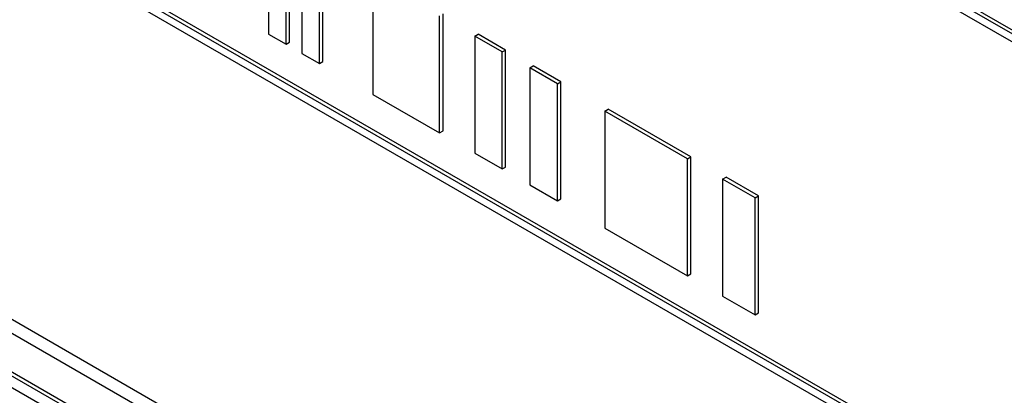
# Paper-space layout 'Blatt4' of a CAD drawing. Header units: millimetres. Extents: x 5 to 418, y 2 to 292.
# Tile 25 of 58: x 94.01 to 102.25, y 189.21 to 192.36. Entities that reach past the tile are written whole.
import ezdxf

# ---------------------------------------------------------------- set-up
doc = ezdxf.new("R2010")
doc.units = ezdxf.units.MM

psp = doc.layouts.new('Blatt4')

# ---------------------------------------------------------------- linework, layer by layer
at = {"color": 7, "linetype": 'Continuous', "lineweight": 25}
for p, q in [((105.2834, 190.5547), (91.707, 198.3922)), ((105.2551, 190.5383), (91.6787, 198.3759)), ((91.6787, 198.3105), (105.2551, 190.473)), ((105.2551, 186.6189), (91.6787, 194.4565)), ((105.2834, 186.6353), (91.707, 194.4728)), ((91.6787, 194.3911), (105.2551, 186.5536)), ((96.0932, 193.2145), (96.0932, 192.2346)), ((96.2387, 192.1507), (96.2387, 193.1305)), ((96.2669, 192.167), (96.2669, 193.1468)), ((96.372, 193.0536), (96.372, 192.0737)), ((96.5174, 191.9897), (96.5174, 192.9696)), ((96.5457, 192.0061), (96.5457, 192.9859)), ((96.9659, 192.7107), (96.9659, 191.7309)), ((97.5234, 191.409), (97.5234, 192.3889)), ((97.5517, 191.4253), (97.5517, 192.4052)), ((96.0932, 192.2346), (96.2387, 192.1507)), ((97.8171, 192.2193), (97.8454, 192.2356)), ((98.0475, 192.0863), (97.8171, 192.2193)), ((97.8171, 192.2193), (97.8171, 191.2395)), ((98.0757, 192.1026), (97.8454, 192.2356)), ((96.2387, 192.1507), (96.2669, 192.167)), ((96.372, 192.0737), (96.5174, 191.9897)), ((98.0475, 192.0863), (98.0757, 192.1026)), ((98.0475, 191.1065), (98.0475, 192.0863)), ((98.0757, 191.1228), (98.0757, 192.1026)), ((96.5174, 191.9897), (96.5457, 192.0061)), ((98.2778, 191.9533), (98.3061, 191.9697)), ((98.5365, 191.8367), (98.3061, 191.9697)), ((98.5082, 191.8203), (98.2778, 191.9533)), ((98.2778, 191.9533), (98.2778, 190.9735)), ((98.5082, 191.8203), (98.5365, 191.8367)), ((98.5082, 190.8405), (98.5082, 191.8203)), ((98.5365, 190.8568), (98.5365, 191.8367)), ((96.9659, 191.7309), (97.5234, 191.409)), ((98.9061, 191.5906), (98.9344, 191.6069)), ((99.5973, 191.1916), (98.9061, 191.5906)), ((98.9061, 191.5906), (98.9061, 190.6108)), ((99.6256, 191.208), (98.9344, 191.6069)), ((97.5234, 191.409), (97.5517, 191.4253)), ((91.4241, 191.3046), (105.5663, 183.1405)), ((91.3232, 191.2463), (105.6067, 183.0006)), ((97.8171, 191.2395), (98.0475, 191.1065)), ((99.5973, 191.1916), (99.6256, 191.208)), ((99.5973, 190.2118), (99.5973, 191.1916)), ((99.6256, 190.2281), (99.6256, 191.208)), ((98.0475, 191.1065), (98.0757, 191.1228)), ((98.2778, 190.9735), (98.5082, 190.8405)), ((99.8905, 191.0224), (99.9188, 191.0387)), ((100.1627, 190.8652), (99.8905, 191.0224)), ((99.8905, 191.0224), (99.8905, 190.0425)), ((100.191, 190.8815), (99.9188, 191.0387)), ((105.5077, 182.6984), (91.3656, 190.8625)), ((105.536, 182.7148), (91.3939, 190.8788)), ((98.5082, 190.8405), (98.5365, 190.8568)), ((100.1627, 190.8652), (100.191, 190.8815)), ((100.1627, 189.8853), (100.1627, 190.8652)), ((100.191, 189.9017), (100.191, 190.8815)), ((94.9011, 188.7235), (91.3656, 190.7645)), ((98.9061, 190.6108), (99.5973, 190.2118)), ((99.5973, 190.2118), (99.6256, 190.2281)), ((99.8905, 190.0425), (100.1627, 189.8853)), ((100.1627, 189.8853), (100.191, 189.9017))]:
    psp.add_line(p, q, dxfattribs=at)

doc.saveas('drawing.dxf')
